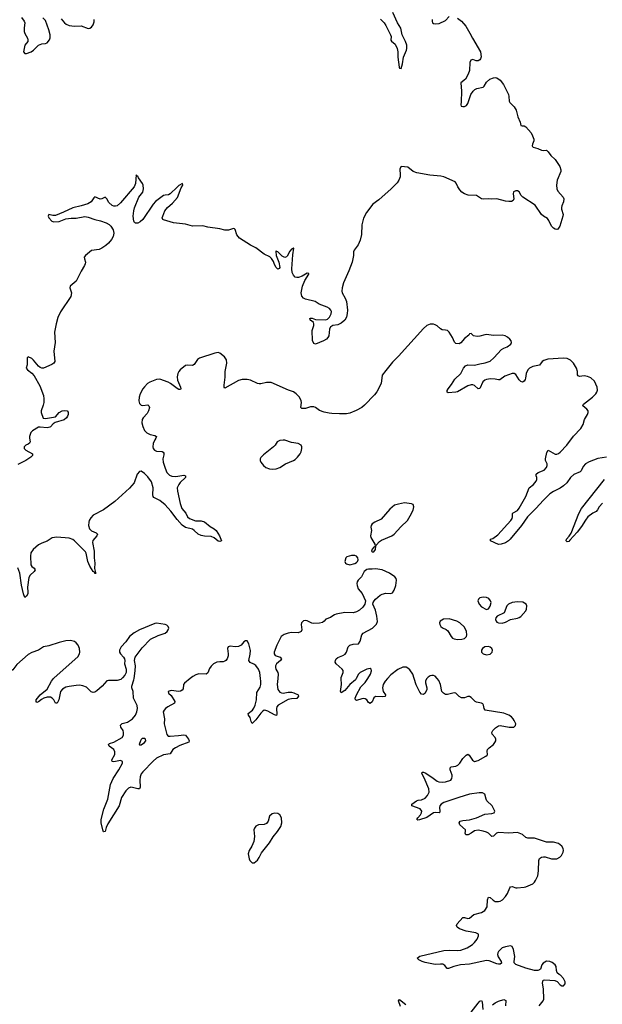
# Model space of a CAD drawing. Header units: inches. Extents: x 1603746 to 1744129, y 385869 to 533836.
# Tile 91 of 105: x 1626350 to 1633162, y 506189 to 517707. Entities that reach past the tile are written whole.
import ezdxf

# ---------------------------------------------------------------- set-up
doc = ezdxf.new("R2010")
doc.units = ezdxf.units.IN
doc.header["$MEASUREMENT"] = 0
for name, color, linetype in [('B6520', 7, 'Continuous'), ('B6521', 7, 'Continuous'), ('B6530', 7, 'Continuous'), ('B6531', 7, 'Continuous')]:
    doc.layers.add(name, color=color, linetype=linetype)

msp = doc.modelspace()

# ---------------------------------------------------------------- linework, layer by layer
at = {"layer": 'B6520', "color": 6, "elevation": 400}
for points in [[(1627545, 510000), (1627532, 509988), (1627490, 509975), (1627390, 509976), (1627370, 509971), (1627314, 509910), (1627250, 509856), (1627230, 509842), (1627210, 509838), (1627184, 509844), (1627130, 509897), (1627090, 509916), (1627050, 509921), (1627010, 509919), (1626930, 509908), (1626890, 509897), (1626850, 509874), (1626829, 509850), (1626822, 509830), (1626809, 509751), (1626790, 509713), (1626770, 509713), (1626750, 509750), (1626730, 509771), (1626710, 509782), (1626670, 509780), (1626634, 509770), (1626604, 509756), (1626570, 509726), (1626550, 509719), (1626543, 509730), (1626543, 509750), (1626590, 509811), (1626670, 509877), (1626722, 509970), (1626745, 510000)], [(1628345, 510000), (1628276, 509944), (1628267, 509930), (1628261, 509879), (1628250, 509863), (1628230, 509853), (1628210, 509850), (1628122, 509858), (1628088, 509850), (1628091, 509830), (1628121, 509801), (1628164, 509730), (1628160, 509710), (1628083, 509670), (1628056, 509650), (1628038, 509630), (1628029, 509610), (1628044, 509530), (1628040, 509470), (1628070, 509346), (1628087, 509327), (1628110, 509324), (1628208, 509332), (1628270, 509343), (1628290, 509339), (1628323, 509290), (1628331, 509270), (1628326, 509254), (1628224, 509216), (1628170, 509190), (1628142, 509170), (1628110, 509119), (1628030, 509106), (1627950, 509070), (1627910, 509035), (1627789, 508910), (1627770, 508886), (1627757, 508850), (1627754, 508810), (1627759, 508730), (1627750, 508710), (1627730, 508710), (1627670, 508727), (1627650, 508728), (1627623, 508717), (1627590, 508686), (1627542, 508610), (1627513, 508510), (1627379, 508301), (1627362, 508258), (1627350, 508209), (1627334, 508206), (1627330, 508205), (1627322, 508230), (1627302, 508310), (1627304, 508350), (1627334, 508470), (1627382, 508590), (1627410, 508762), (1627443, 508830), (1627510, 508930), (1627551, 509010), (1627553, 509030), (1627530, 509040), (1627450, 509027), (1627430, 509030), (1627427, 509050), (1627462, 509110), (1627463, 509143), (1627449, 509169), (1627397, 509210), (1627387, 509230), (1627399, 509241), (1627450, 509256), (1627550, 509309), (1627562, 509338), (1627564, 509370), (1627558, 509390), (1627532, 509430), (1627530, 509456), (1627547, 509473), (1627610, 509488), (1627669, 509530), (1627706, 509570), (1627721, 509610), (1627728, 509650), (1627724, 509684), (1627681, 509770), (1627678, 509850), (1627662, 509890), (1627662, 509910), (1627684, 509984), (1627687, 510000)], [(1629367, 510000), (1629360, 509930), (1629367, 509870), (1629390, 509840), (1629410, 509831), (1629430, 509829), (1629490, 509839), (1629530, 509839), (1629554, 509834), (1629608, 509810), (1629612, 509792), (1629592, 509768), (1629530, 509762), (1629490, 509753), (1629373, 509687), (1629358, 509670), (1629352, 509650), (1629357, 509583), (1629353, 509567), (1629330, 509575), (1629250, 509620), (1629230, 509627), (1629210, 509628), (1629190, 509616), (1629170, 509596), (1629110, 509515), (1629070, 509473), (1629057, 509497), (1629044, 509544), (1629025, 509570), (1629021, 509590), (1629071, 509629), (1629088, 509652), (1629105, 509690), (1629118, 509750), (1629123, 509837), (1629162, 509898), (1629170, 509930), (1629171, 509969), (1629167, 510000)]]:
    msp.add_lwpolyline(points, dxfattribs=at)
at = {"layer": 'B6520', "color": 6}
for points, elevation in [([(1627810, 509300), (1627783, 509297), (1627770, 509286), (1627761, 509270), (1627748, 509228), (1627750, 509225), (1627770, 509226), (1627809, 509250), (1627824, 509270), (1627822, 509290)], 400), ([(1629330, 508426), (1629302, 508418), (1629271, 508389), (1629254, 508330), (1629236, 508304), (1629210, 508294), (1629141, 508290), (1629110, 508272), (1629094, 508250), (1629086, 508230), (1629096, 508150), (1629086, 508094), (1629063, 508037), (1629034, 507990), (1629022, 507950), (1629032, 507892), (1629042, 507870), (1629070, 507844), (1629090, 507844), (1629130, 507875), (1629150, 507905), (1629178, 507962), (1629270, 508077), (1629313, 508147), (1629366, 508210), (1629403, 508270), (1629414, 508310), (1629410, 508369), (1629390, 508407), (1629370, 508422)], 500)]:
    msp.add_lwpolyline(points, close=True, dxfattribs=dict(at, elevation=elevation))
at = {"layer": 'B6521', "color": 6}
for points, elevation in [([(1626370, 517734), (1626403, 517690), (1626409, 517670), (1626401, 517610), (1626403, 517570), (1626410, 517547), (1626443, 517490), (1626446, 517470), (1626444, 517450), (1626409, 517410), (1626396, 517330), (1626411, 517311), (1626431, 517311), (1626483, 517330), (1626510, 517350), (1626571, 517409), (1626610, 517426), (1626650, 517428), (1626670, 517436), (1626699, 517470), (1626707, 517493), (1626708, 517530), (1626692, 517590), (1626650, 517697), (1626622, 517730)], 400), ([(1626836, 517716), (1626872, 517670), (1626894, 517654), (1626930, 517639), (1626990, 517630), (1627070, 517634), (1627150, 517605), (1627170, 517607), (1627190, 517618), (1627210, 517645), (1627219, 517681), (1627219, 517710)], 400), ([(1630000, 514122), (1629986, 514114), (1629973, 514087), (1629963, 514010), (1629954, 513990), (1629938, 513970), (1629904, 513950), (1629810, 513911), (1629790, 513919), (1629773, 513953), (1629770, 514070), (1629790, 514130), (1629790, 514150), (1629786, 514166), (1629764, 514184), (1629749, 514190), (1629743, 514210), (1629750, 514216), (1629770, 514214), (1629810, 514200), (1629930, 514195), (1629950, 514203), (1629973, 514227), (1629993, 514267), (1629995, 514295), (1629990, 514310), (1629973, 514330), (1629945, 514345), (1629850, 514379), (1629805, 514410), (1629690, 514438), (1629669, 514449), (1629651, 514471), (1629640, 514510), (1629655, 514590), (1629685, 514655), (1629732, 514732), (1629730, 514739), (1629710, 514740), (1629652, 514708), (1629610, 514693), (1629591, 514691), (1629570, 514696), (1629550, 514717), (1629537, 514750), (1629532, 514792), (1629542, 514958), (1629554, 515034), (1629550, 515036), (1629530, 515023), (1629510, 514998), (1629478, 514942), (1629470, 514932), (1629450, 514924), (1629419, 514939), (1629370, 514990), (1629355, 514995), (1629350, 515002), (1629346, 514994), (1629350, 514950), (1629379, 514870), (1629390, 514810), (1629384, 514796), (1629370, 514790), (1629348, 514810), (1629330, 514843), (1629318, 514878), (1629295, 514915), (1629273, 514933), (1629210, 514964), (1629110, 515039), (1629050, 515070), (1628920, 515150), (1628890, 515190), (1628871, 515251), (1628860, 515260), (1628850, 515264), (1628790, 515246), (1628750, 515245), (1628690, 515260), (1628550, 515281), (1628490, 515297), (1628370, 515293), (1628290, 515314), (1628150, 515331), (1628030, 515364), (1628023, 515370), (1628017, 515390), (1628022, 515410), (1628049, 515470), (1628077, 515510), (1628138, 515562), (1628194, 515626), (1628240, 515740), (1628256, 515770), (1628252, 515790), (1628210, 515766), (1628190, 515749), (1628110, 515668), (1628090, 515659), (1628050, 515656), (1628030, 515649), (1627939, 515581), (1627912, 515548), (1627791, 515370), (1627759, 515341), (1627730, 515326), (1627706, 515327), (1627694, 515334), (1627685, 515350), (1627678, 515410), (1627683, 515470), (1627693, 515507), (1627745, 515630), (1627791, 515690), (1627798, 515730), (1627792, 515770), (1627784, 515790), (1627738, 515858), (1627730, 515878), (1627721, 515881), (1627710, 515893), (1627704, 515790), (1627689, 515750), (1627530, 515564), (1627490, 515531), (1627470, 515524), (1627450, 515526), (1627430, 515533), (1627391, 515570), (1627370, 515610), (1627350, 515630), (1627310, 515612), (1627290, 515609), (1627230, 515635), (1627217, 515623), (1627185, 515575), (1627148, 515552), (1627070, 515528), (1626970, 515506), (1626864, 515456), (1626770, 515417), (1626737, 515417), (1626690, 515428), (1626682, 515410), (1626690, 515390), (1626726, 515350), (1626750, 515342), (1626810, 515348), (1626890, 515378), (1626950, 515386), (1627010, 515387), (1627110, 515403), (1627150, 515397), (1627230, 515370), (1627295, 515355), (1627363, 515330), (1627395, 515310), (1627414, 515290), (1627441, 515250), (1627450, 515210), (1627443, 515170), (1627425, 515135), (1627390, 515093), (1627356, 515064), (1627310, 515033), (1627280, 515020), (1627190, 515006), (1627120, 514950), (1627105, 514930), (1627106, 514910), (1627119, 514870), (1627117, 514850), (1627108, 514830), (1627070, 514766), (1627011, 514650), (1626939, 514590), (1626935, 514570), (1626955, 514510), (1626947, 514470), (1626828, 514290), (1626797, 514223), (1626775, 514150), (1626758, 514050), (1626765, 513930), (1626750, 513830), (1626760, 513710), (1626750, 513690), (1626727, 513673), (1626630, 513630), (1626610, 513630), (1626590, 513638), (1626570, 513653), (1626510, 513726), (1626490, 513744), (1626450, 513764), (1626438, 513750), (1626437, 513670), (1626425, 513630), (1626441, 513610), (1626492, 513572), (1626519, 513539), (1626584, 513424), (1626630, 513310), (1626634, 513270), (1626631, 513229), (1626624, 513196), (1626600, 513130), (1626600, 513110), (1626626, 513046), (1626650, 513043), (1626770, 513062), (1626810, 513110), (1626845, 513130), (1626870, 513136), (1626904, 513130), (1626917, 513117), (1626917, 513090), (1626910, 513070), (1626896, 513050), (1626870, 513028), (1626764, 512996), (1626741, 512979), (1626710, 512943), (1626701, 512939), (1626670, 512933), (1626590, 512941), (1626570, 512939), (1626501, 512899), (1626482, 512878), (1626466, 512830), (1626464, 512810), (1626471, 512770), (1626465, 512755), (1626450, 512742), (1626422, 512730), (1626402, 512710), (1626402, 512690), (1626420, 512670), (1626500, 512630), (1626499, 512610), (1626480, 512590), (1626421, 512550), (1626330, 512503)], 300), ([(1630000, 513101), (1629970, 513103), (1629910, 513117), (1629857, 513137), (1629810, 513171), (1629790, 513180), (1629750, 513180), (1629690, 513160), (1629650, 513157), (1629638, 513170), (1629645, 513230), (1629641, 513250), (1629620, 513290), (1629584, 513330), (1629550, 513352), (1629493, 513373), (1629290, 513462), (1629236, 513464), (1629170, 513448), (1629150, 513448), (1629130, 513452), (1629050, 513492), (1629010, 513498), (1628950, 513497), (1628910, 513485), (1628750, 513395), (1628741, 513410), (1628741, 513430), (1628754, 513526), (1628754, 513590), (1628772, 513690), (1628767, 513727), (1628743, 513763), (1628690, 513807), (1628670, 513812), (1628630, 513807), (1628454, 513746), (1628430, 513730), (1628390, 513675), (1628370, 513660), (1628310, 513667), (1628290, 513663), (1628227, 513613), (1628209, 513591), (1628199, 513570), (1628191, 513530), (1628197, 513490), (1628232, 513410), (1628235, 513390), (1628230, 513381), (1628210, 513381), (1628190, 513393), (1628113, 513453), (1628087, 513467), (1627990, 513500), (1627950, 513498), (1627870, 513467), (1627846, 513450), (1627810, 513413), (1627790, 513389), (1627758, 513330), (1627746, 513290), (1627742, 513250), (1627750, 513216), (1627770, 513199), (1627790, 513194), (1627850, 513203), (1627861, 513190), (1627866, 513170), (1627857, 513130), (1627839, 513101), (1627794, 513050), (1627783, 513030), (1627780, 512990), (1627790, 512950), (1627810, 512902), (1627836, 512876), (1627876, 512856), (1627930, 512844), (1627948, 512830), (1627942, 512810), (1627929, 512791), (1627912, 512750), (1627907, 512710), (1627911, 512691), (1627927, 512670), (1627950, 512658), (1628014, 512654), (1628029, 512649), (1628037, 512637), (1628037, 512617), (1628025, 512570), (1628028, 512530), (1628050, 512461), (1628072, 512410), (1628100, 512380), (1628130, 512366), (1628175, 512365), (1628270, 512377), (1628288, 512370), (1628289, 512350), (1628225, 512295), (1628209, 512270), (1628193, 512230), (1628195, 512190), (1628226, 512046), (1628246, 511990), (1628294, 511934), (1628313, 511890), (1628334, 511870), (1628405, 511845), (1628470, 511846), (1628510, 511834), (1628578, 511778), (1628623, 511750), (1628646, 511730), (1628687, 511670), (1628710, 511610), (1628690, 511604), (1628670, 511605), (1628624, 511644), (1628590, 511661), (1628510, 511665), (1628470, 511675), (1628438, 511690), (1628392, 511732), (1628370, 511746), (1628290, 511767), (1628250, 511793), (1628190, 511860), (1628118, 511958), (1628050, 512030), (1627990, 512082), (1627918, 512118), (1627909, 512129), (1627908, 512148), (1627909, 512230), (1627890, 512299), (1627850, 512359), (1627810, 512398), (1627770, 512425), (1627750, 512422), (1627724, 512390), (1627687, 512290), (1627633, 512227), (1627462, 512070), (1627330, 511974), (1627211, 511910), (1627180, 511880), (1627163, 511850), (1627157, 511830), (1627154, 511790), (1627167, 511750), (1627189, 511729), (1627245, 511705), (1627261, 511690), (1627253, 511670), (1627207, 511613), (1627202, 511590), (1627221, 511490), (1627220, 511410), (1627228, 511350), (1627226, 511286), (1627238, 511242), (1627236, 511236), (1627241, 511230), (1627230, 511227), (1627223, 511243), (1627210, 511251), (1627170, 511316), (1627148, 511370), (1627128, 511468), (1627121, 511481), (1626992, 511612), (1626970, 511627), (1626930, 511640), (1626786, 511654), (1626730, 511647), (1626670, 511608), (1626610, 511585), (1626570, 511562), (1626508, 511510), (1626482, 511470), (1626476, 511430), (1626480, 511330), (1626491, 511311), (1626518, 511290), (1626529, 511270), (1626518, 511250), (1626471, 511209), (1626458, 511182), (1626442, 511070), (1626447, 511010), (1626444, 510990), (1626430, 510962), (1626410, 510948), (1626395, 510990), (1626372, 511092), (1626351, 511231), (1626330, 511293)], 300), ([(1630000, 510724), (1629986, 510714), (1629930, 510694), (1629911, 510669), (1629890, 510655), (1629854, 510646), (1629790, 510642), (1629767, 510647), (1629710, 510676), (1629690, 510678), (1629670, 510674), (1629655, 510665), (1629645, 510650), (1629642, 510630), (1629648, 510570), (1629642, 510550), (1629635, 510545), (1629606, 510534), (1629530, 510537), (1629489, 510531), (1629444, 510516), (1629409, 510490), (1629355, 510390), (1629326, 510310), (1629326, 510290), (1629339, 510270), (1629396, 510250), (1629413, 510230), (1629398, 510210), (1629353, 510170), (1629343, 510150), (1629341, 510130), (1629345, 510110), (1629368, 510070), (1629371, 510050), (1629367, 510000)], 400), ([(1627687, 510000), (1627702, 510090), (1627703, 510150), (1627691, 510210), (1627700, 510250), (1627782, 510358), (1627881, 510459), (1627970, 510505), (1628050, 510530), (1628076, 510550), (1628088, 510570), (1628092, 510590), (1628088, 510608), (1628070, 510624), (1628052, 510632), (1627950, 510649), (1627930, 510645), (1627750, 510570), (1627690, 510535), (1627634, 510490), (1627592, 510428), (1627537, 510370), (1627517, 510330), (1627518, 510310), (1627528, 510290), (1627565, 510250), (1627576, 510230), (1627579, 510210), (1627574, 510170), (1627596, 510110), (1627596, 510096), (1627593, 510070), (1627579, 510041), (1627553, 510007), (1627545, 510000)], 400), ([(1626745, 510000), (1626752, 510008), (1627030, 510255), (1627050, 510290), (1627053, 510310), (1627051, 510350), (1627034, 510390), (1627010, 510419), (1626990, 510433), (1626944, 510444), (1626890, 510441), (1626810, 510422), (1626690, 510381), (1626630, 510370), (1626570, 510332), (1626490, 510305), (1626450, 510282), (1626316, 510164), (1626270, 510103), (1626213, 510067), (1626171, 510030), (1626147, 510000)], 400), ([(1629167, 510000), (1629158, 510070), (1629142, 510110), (1629110, 510152), (1629089, 510169), (1629046, 510186), (1629030, 510210), (1629046, 510286), (1629048, 510328), (1629030, 510405), (1629010, 510441), (1628990, 510441), (1628970, 510428), (1628938, 510390), (1628910, 510376), (1628870, 510371), (1628810, 510378), (1628788, 510372), (1628779, 510350), (1628788, 510290), (1628787, 510267), (1628776, 510230), (1628760, 510210), (1628750, 510202), (1628730, 510197), (1628690, 510197), (1628655, 510190), (1628615, 510170), (1628590, 510146), (1628570, 510118), (1628550, 510065), (1628530, 510051), (1628446, 510054), (1628410, 510044), (1628375, 510025), (1628345, 510000)], 400)]:
    msp.add_lwpolyline(points, dxfattribs=dict(at, elevation=elevation))
at = {"layer": 'B6521', "color": 6, "elevation": 400}
msp.add_lwpolyline([(1629430, 512790), (1629390, 512785), (1629361, 512770), (1629337, 512730), (1629318, 512710), (1629202, 512618), (1629170, 512586), (1629163, 512570), (1629163, 512550), (1629170, 512530), (1629202, 512490), (1629230, 512469), (1629270, 512454), (1629310, 512450), (1629350, 512454), (1629390, 512469), (1629457, 512510), (1629550, 512549), (1629570, 512561), (1629600, 512590), (1629630, 512628), (1629641, 512650), (1629650, 512690), (1629650, 512710), (1629643, 512730), (1629608, 512748), (1629530, 512760), (1629450, 512787)], close=True, dxfattribs=at)
at = {"layer": 'B6530', "color": 6, "elevation": 400}
for points in [[(1630286, 510000), (1630277, 509983), (1630210, 509929), (1630150, 509861), (1630110, 509832), (1630101, 509850), (1630113, 509930), (1630110, 510000)], [(1630651, 510000), (1630624, 509970), (1630602, 509930), (1630593, 509890), (1630600, 509850), (1630626, 509810), (1630623, 509790), (1630590, 509784), (1630509, 509791), (1630490, 509775), (1630470, 509727), (1630450, 509709), (1630430, 509721), (1630409, 509749), (1630390, 509763), (1630370, 509767), (1630350, 509764), (1630290, 509741), (1630277, 509750), (1630274, 509770), (1630288, 509810), (1630338, 509902), (1630390, 509952), (1630420, 510000)], [(1632426, 506170), (1632471, 506230), (1632477, 506250), (1632475, 506370), (1632465, 506435), (1632470, 506470), (1632490, 506476), (1632608, 506468), (1632634, 506454), (1632670, 506417), (1632690, 506404), (1632710, 506405), (1632729, 506430), (1632730, 506450), (1632710, 506492), (1632672, 506530), (1632657, 506537), (1632636, 506556), (1632626, 506586), (1632622, 506630), (1632611, 506650), (1632577, 506677), (1632550, 506691), (1632510, 506693), (1632470, 506672), (1632455, 506650), (1632439, 506601), (1632429, 506591), (1632410, 506584), (1632370, 506586), (1632270, 506611), (1632150, 506654), (1632133, 506673), (1632131, 506691), (1632139, 506750), (1632126, 506830), (1632110, 506865), (1632090, 506874), (1632030, 506863), (1631991, 506850), (1631950, 506807), (1631941, 506790), (1631938, 506770), (1631945, 506745), (1631981, 506690), (1631983, 506670), (1631970, 506658), (1631950, 506657), (1631930, 506663), (1631839, 506699), (1631810, 506701), (1631610, 506660), (1631503, 506650), (1631427, 506633), (1631366, 506606), (1631350, 506608), (1631322, 506642), (1631297, 506657), (1631270, 506660), (1631210, 506656), (1631090, 506679), (1631055, 506690), (1631016, 506710), (1630997, 506730), (1631029, 506751), (1631310, 506818), (1631370, 506824), (1631470, 506819), (1631510, 506824), (1631582, 506850), (1631646, 506890), (1631670, 506910), (1631699, 506950), (1631716, 506990), (1631714, 507010), (1631684, 507024), (1631570, 507043), (1631493, 507073), (1631464, 507090), (1631458, 507110), (1631466, 507130), (1631530, 507204), (1631550, 507206), (1631590, 507192), (1631610, 507195), (1631661, 507239), (1631750, 507264), (1631790, 507288), (1631815, 507330), (1631822, 507410), (1631830, 507441), (1631850, 507440), (1631886, 507406), (1631910, 507393), (1631950, 507390), (1631970, 507395), (1631996, 507410), (1632030, 507449), (1632054, 507486), (1632080, 507550), (1632090, 507563), (1632110, 507566), (1632150, 507553), (1632168, 507552), (1632250, 507559), (1632270, 507563), (1632350, 507600), (1632370, 507617), (1632383, 507637), (1632408, 507692), (1632417, 507750), (1632419, 507870), (1632430, 507893), (1632450, 507909), (1632474, 507914), (1632493, 507913), (1632570, 507891), (1632630, 507892), (1632665, 507910), (1632684, 507930), (1632705, 507970), (1632707, 507990), (1632703, 508010), (1632690, 508038), (1632650, 508071), (1632590, 508087), (1632510, 508087), (1632370, 508133), (1632290, 508132), (1632270, 508141), (1632230, 508177), (1632170, 508198), (1632070, 508192), (1631950, 508197), (1631925, 508190), (1631890, 508157), (1631870, 508151), (1631830, 508190), (1631810, 508202), (1631770, 508216), (1631710, 508227), (1631670, 508218), (1631630, 508189), (1631593, 508170), (1631566, 508170), (1631558, 508190), (1631564, 508210), (1631562, 508230), (1631495, 508290), (1631488, 508310), (1631499, 508330), (1631530, 508341), (1631610, 508348), (1631690, 508370), (1631790, 508414), (1631870, 508420), (1631897, 508430), (1631907, 508450), (1631874, 508510), (1631813, 508570), (1631803, 508590), (1631788, 508648), (1631763, 508663), (1631723, 508663), (1631610, 508646), (1631486, 508610), (1631310, 508548), (1631277, 508530), (1631262, 508510), (1631258, 508490), (1631264, 508450), (1631262, 508438), (1631253, 508427), (1631211, 508431), (1631190, 508428), (1631110, 508375), (1631026, 508346), (1631004, 508344), (1630994, 508350), (1631005, 508370), (1631035, 508405), (1631048, 508430), (1631053, 508450), (1631034, 508474), (1630936, 508510), (1630934, 508530), (1630990, 508569), (1631010, 508577), (1631050, 508579), (1631090, 508600), (1631119, 508630), (1631138, 508670), (1631134, 508710), (1631079, 508839), (1631051, 508890), (1631056, 508904), (1631070, 508906), (1631090, 508898), (1631170, 508847), (1631230, 508799), (1631250, 508791), (1631290, 508788), (1631330, 508792), (1631390, 508810), (1631404, 508830), (1631407, 508853), (1631406, 508870), (1631383, 508930), (1631384, 508956), (1631394, 508966), (1631450, 508975), (1631474, 508986), (1631496, 509010), (1631530, 509063), (1631570, 509105), (1631590, 509115), (1631605, 509105), (1631643, 509043), (1631670, 509030), (1631710, 509041), (1631802, 509090), (1631816, 509104), (1631820, 509110), (1631816, 509150), (1631820, 509170), (1631838, 509190), (1631889, 509230), (1631907, 509250), (1631916, 509270), (1631917, 509290), (1631911, 509310), (1631876, 509350), (1631872, 509370), (1631881, 509390), (1631915, 509425), (1631950, 509448), (1631970, 509452), (1632072, 509430), (1632128, 509430), (1632149, 509450), (1632151, 509470), (1632133, 509510), (1632119, 509530), (1632100, 509550), (1632070, 509570), (1632010, 509595), (1631791, 509631), (1631780, 509650), (1631775, 509690), (1631764, 509704), (1631751, 509711), (1631690, 509723), (1631674, 509730), (1631630, 509779), (1631610, 509789), (1631590, 509789), (1631550, 509775), (1631515, 509775), (1631488, 509790), (1631450, 509827), (1631430, 509832), (1631352, 509812), (1631330, 509815), (1631306, 509830), (1631287, 509850), (1631271, 509930), (1631250, 509976), (1631231, 510000)], [(1631111, 510000), (1631105, 509995), (1631096, 509970), (1631097, 509950), (1631112, 509892), (1631112, 509870), (1631090, 509829), (1631070, 509814), (1631050, 509816), (1631030, 509842), (1630986, 509926), (1630963, 510000)], [(1630803, 506163), (1630781, 506230), (1630790, 506244), (1630866, 506186)], [(1631630, 506097), (1631710, 506203), (1631730, 506224), (1631750, 506234), (1631757, 506217), (1631764, 506130)], [(1631879, 506181), (1631910, 506206), (1631950, 506226), (1632010, 506244), (1632033, 506233), (1632031, 506170)]]:
    msp.add_lwpolyline(points, dxfattribs=at)
at = {"layer": 'B6531', "color": 6}
for points, elevation in [([(1630570, 517713), (1630610, 517672), (1630630, 517640), (1630687, 517530), (1630692, 517510), (1630689, 517469), (1630696, 517456), (1630739, 517419), (1630764, 517370), (1630772, 517330), (1630773, 517270), (1630787, 517150), (1630790, 517140), (1630810, 517137), (1630827, 517190), (1630837, 517270), (1630871, 517350), (1630876, 517370), (1630875, 517410), (1630863, 517450), (1630823, 517530), (1630807, 517607), (1630767, 517670), (1630715, 517790)], 300), ([(1631175, 517710), (1631173, 517690), (1631178, 517670), (1631190, 517661), (1631210, 517659), (1631256, 517664), (1631330, 517699), (1631370, 517745)], 300), ([(1631470, 517726), (1631516, 517690), (1631568, 517630), (1631615, 517550), (1631643, 517490), (1631737, 517330), (1631746, 517274), (1631740, 517250), (1631730, 517236), (1631710, 517227), (1631687, 517227), (1631650, 517240), (1631625, 517235), (1631613, 517207), (1631608, 517112), (1631594, 517070), (1631561, 517010), (1631510, 516970), (1631518, 516870), (1631514, 516746), (1631508, 516710), (1631514, 516694), (1631530, 516690), (1631550, 516691), (1631576, 516704), (1631590, 516727), (1631626, 516830), (1631651, 516869), (1631671, 516889), (1631697, 516903), (1631770, 516918), (1631783, 516930), (1631810, 516977), (1631848, 517010), (1631890, 517028), (1631910, 517031), (1631930, 517028), (1631970, 517001), (1632006, 516950), (1632064, 516830), (1632071, 516809), (1632074, 516754), (1632080, 516740), (1632130, 516688), (1632157, 516650), (1632176, 516570), (1632201, 516510), (1632208, 516470), (1632224, 516464), (1632250, 516464), (1632270, 516455), (1632330, 516382), (1632348, 516350), (1632361, 516310), (1632361, 516290), (1632346, 516250), (1632342, 516230), (1632345, 516225), (1632356, 516216), (1632410, 516200), (1632450, 516179), (1632470, 516176), (1632510, 516181), (1632530, 516163), (1632559, 516119), (1632610, 516071), (1632667, 515990), (1632678, 515950), (1632677, 515930), (1632634, 515830), (1632625, 515770), (1632630, 515730), (1632641, 515701), (1632704, 515630), (1632713, 515610), (1632710, 515577), (1632690, 515530), (1632686, 515510), (1632687, 515490), (1632704, 515430), (1632702, 515410), (1632667, 515290), (1632642, 515258), (1632630, 515251), (1632610, 515256), (1632590, 515269), (1632570, 515290), (1632539, 515359), (1632522, 515382), (1632476, 515410), (1632453, 515430), (1632376, 515536), (1632232, 515630), (1632214, 515650), (1632190, 515692), (1632170, 515704), (1632150, 515705), (1632125, 515695), (1632121, 515670), (1632128, 515610), (1632121, 515590), (1632099, 515581), (1632070, 515579), (1632030, 515584), (1631930, 515611), (1631870, 515606), (1631830, 515612), (1631768, 515608), (1631750, 515613), (1631690, 515649), (1631593, 515653), (1631550, 515670), (1631521, 515690), (1631496, 515716), (1631473, 515750), (1631454, 515794), (1631442, 515810), (1631310, 515868), (1631275, 515875), (1631147, 515887), (1630995, 515915), (1630950, 515930), (1630890, 515981), (1630810, 515989), (1630796, 515964), (1630800, 515890), (1630797, 515870), (1630782, 515830), (1630762, 515798), (1630692, 515728), (1630550, 515598), (1630481, 515550), (1630406, 515450), (1630370, 515385), (1630352, 515308), (1630346, 515194), (1630332, 515128), (1630308, 515072), (1630260, 515010), (1630254, 514990), (1630255, 514950), (1630237, 514870), (1630200, 514770), (1630138, 514630), (1630121, 514570), (1630118, 514530), (1630120, 514510), (1630156, 514450), (1630171, 514410), (1630184, 514310), (1630181, 514270), (1630170, 514229), (1630150, 514193), (1630110, 514156), (1630070, 514139), (1630010, 514128), (1630000, 514122)], 300), ([(1633210, 512589), (1633110, 512572), (1633010, 512534), (1632965, 512510), (1632938, 512482), (1632916, 512430), (1632904, 512416), (1632830, 512387), (1632790, 512350), (1632747, 512290), (1632710, 512253), (1632670, 512226), (1632590, 512189), (1632550, 512160), (1632473, 512087), (1632386, 511990), (1632287, 511893), (1632217, 511790), (1632086, 511630), (1632064, 511610), (1632030, 511589), (1631980, 511570), (1631950, 511568), (1631856, 511610), (1631854, 511630), (1631882, 511638), (1631939, 511681), (1632093, 511847), (1632107, 511870), (1632113, 511890), (1632113, 511930), (1632121, 511939), (1632170, 511967), (1632190, 511991), (1632270, 512130), (1632309, 512230), (1632359, 512270), (1632388, 512310), (1632397, 512330), (1632397, 512350), (1632390, 512370), (1632389, 512391), (1632411, 512409), (1632482, 512438), (1632510, 512470), (1632518, 512490), (1632517, 512510), (1632499, 512550), (1632498, 512570), (1632515, 512645), (1632529, 512671), (1632610, 512626), (1632630, 512625), (1632650, 512632), (1632670, 512647), (1632749, 512730), (1632826, 512834), (1632910, 512926), (1632938, 512970), (1632954, 513030), (1632991, 513089), (1632997, 513110), (1632996, 513130), (1632983, 513150), (1632935, 513190), (1632943, 513210), (1633049, 513290), (1633088, 513330), (1633100, 513350), (1633107, 513373), (1633103, 513410), (1633070, 513478), (1633030, 513516), (1632990, 513535), (1632950, 513541), (1632895, 513535), (1632881, 513541), (1632873, 513553), (1632872, 513590), (1632862, 513630), (1632827, 513690), (1632790, 513726), (1632750, 513744), (1632709, 513749), (1632525, 513735), (1632478, 513722), (1632460, 513710), (1632430, 513667), (1632349, 513650), (1632311, 513630), (1632290, 513611), (1632271, 513570), (1632266, 513514), (1632261, 513499), (1632250, 513479), (1632230, 513465), (1632210, 513473), (1632190, 513496), (1632150, 513556), (1632130, 513568), (1632110, 513569), (1632023, 513537), (1631964, 513496), (1631950, 513494), (1631910, 513502), (1631856, 513504), (1631810, 513499), (1631790, 513491), (1631767, 513470), (1631729, 513391), (1631710, 513388), (1631670, 513428), (1631650, 513437), (1631630, 513437), (1631590, 513425), (1631470, 513355), (1631449, 513349), (1631362, 513342), (1631349, 513350), (1631350, 513370), (1631361, 513390), (1631401, 513439), (1631440, 513500), (1631509, 513570), (1631539, 513630), (1631562, 513658), (1631590, 513671), (1631670, 513666), (1631730, 513682), (1631793, 513693), (1631850, 513714), (1631895, 513750), (1631983, 513850), (1632010, 513866), (1632050, 513882), (1632091, 513910), (1632100, 513930), (1632096, 513950), (1632082, 513970), (1632054, 513994), (1632025, 514010), (1631990, 514018), (1631890, 514013), (1631810, 514024), (1631790, 514022), (1631730, 514003), (1631700, 514000), (1631657, 514010), (1631630, 514035), (1631610, 514034), (1631602, 514018), (1631550, 513977), (1631510, 513925), (1631490, 513917), (1631450, 513921), (1631433, 513933), (1631410, 513990), (1631372, 514052), (1631352, 514070), (1631330, 514077), (1631290, 514079), (1631270, 514091), (1631230, 514127), (1631210, 514138), (1631190, 514144), (1631150, 514145), (1631110, 514130), (1631070, 514096), (1630779, 513770), (1630710, 513701), (1630630, 513605), (1630590, 513550), (1630578, 513450), (1630527, 513353), (1630500, 513320), (1630383, 513197), (1630350, 513171), (1630285, 513135), (1630210, 513104), (1630170, 513097), (1630090, 513097), (1630000, 513101)], 300), ([(1633164, 512050), (1633126, 512010), (1633106, 511974), (1633090, 511954), (1633050, 511936), (1632995, 511890), (1632966, 511854), (1632921, 511779), (1632870, 511711), (1632781, 511619), (1632770, 511601), (1632750, 511598), (1632740, 511610), (1632744, 511630), (1632776, 511664), (1632799, 511701), (1632889, 511931), (1632919, 511990), (1633190, 512330)], 300), ([(1630110, 510000), (1630110, 510010), (1630131, 510070), (1630132, 510092), (1630122, 510110), (1630050, 510173), (1630040, 510190), (1630042, 510210), (1630052, 510230), (1630070, 510245), (1630130, 510268), (1630154, 510286), (1630170, 510310), (1630189, 510370), (1630210, 510389), (1630250, 510402), (1630310, 510407), (1630330, 510436), (1630352, 510510), (1630366, 510530), (1630476, 510590), (1630523, 510637), (1630532, 510668), (1630527, 510730), (1630510, 510799), (1630479, 510870), (1630482, 510890), (1630493, 510910), (1630512, 510928), (1630566, 510974), (1630590, 510988), (1630630, 510998), (1630690, 510996), (1630710, 511002), (1630730, 511034), (1630749, 511090), (1630755, 511150), (1630754, 511170), (1630736, 511190), (1630674, 511234), (1630590, 511273), (1630510, 511284), (1630470, 511278), (1630430, 511281), (1630410, 511276), (1630376, 511250), (1630345, 511190), (1630309, 511150), (1630297, 511130), (1630293, 511110), (1630295, 511090), (1630309, 511050), (1630353, 510993), (1630392, 510910), (1630384, 510870), (1630364, 510836), (1630322, 510798), (1630290, 510780), (1630250, 510770), (1630150, 510772), (1630050, 510753), (1630030, 510745), (1630000, 510724)], 400), ([(1630420, 510000), (1630451, 510050), (1630464, 510090), (1630459, 510110), (1630450, 510116), (1630410, 510110), (1630333, 510070), (1630313, 510050), (1630286, 510000)], 400), ([(1630963, 510000), (1630947, 510050), (1630910, 510103), (1630890, 510122), (1630870, 510133), (1630830, 510132), (1630770, 510104), (1630690, 510042), (1630651, 510000)], 400), ([(1631231, 510000), (1631210, 510027), (1631190, 510037), (1631170, 510037), (1631150, 510030), (1631125, 510015), (1631111, 510000)], 400)]:
    msp.add_lwpolyline(points, dxfattribs=dict(at, elevation=elevation))
at = {"layer": 'B6531', "color": 6, "elevation": 400}
for points in [[(1630850, 512054), (1630779, 512041), (1630734, 512026), (1630677, 511983), (1630577, 511863), (1630503, 511830), (1630472, 511810), (1630458, 511790), (1630455, 511770), (1630463, 511730), (1630451, 511670), (1630457, 511650), (1630501, 511570), (1630505, 511550), (1630500, 511540), (1630490, 511535), (1630470, 511513), (1630464, 511490), (1630470, 511483), (1630490, 511481), (1630511, 511510), (1630513, 511547), (1630519, 511561), (1630557, 511603), (1630581, 511619), (1630703, 511670), (1630730, 511687), (1630805, 511775), (1630884, 511850), (1630917, 511903), (1630949, 511970), (1630957, 512010), (1630950, 512034), (1630930, 512044)], [(1630230, 511440), (1630176, 511424), (1630162, 511410), (1630151, 511370), (1630159, 511350), (1630170, 511342), (1630210, 511331), (1630270, 511346), (1630290, 511357), (1630301, 511370), (1630307, 511390), (1630304, 511410), (1630290, 511432), (1630270, 511439)], [(1631768, 510952), (1631730, 510944), (1631715, 510930), (1631709, 510910), (1631721, 510870), (1631750, 510840), (1631810, 510808), (1631830, 510815), (1631850, 510847), (1631862, 510890), (1631857, 510910), (1631835, 510935), (1631807, 510947)], [(1632170, 510899), (1632110, 510889), (1632065, 510870), (1632045, 510850), (1632014, 510770), (1631932, 510730), (1631916, 510710), (1631914, 510690), (1631922, 510670), (1631930, 510661), (1631950, 510650), (1631990, 510649), (1632030, 510661), (1632090, 510690), (1632170, 510706), (1632190, 510712), (1632210, 510725), (1632268, 510790), (1632278, 510810), (1632280, 510850), (1632271, 510870), (1632232, 510892)], [(1631370, 510700), (1631307, 510693), (1631265, 510670), (1631258, 510650), (1631263, 510630), (1631276, 510610), (1631294, 510594), (1631335, 510575), (1631358, 510558), (1631395, 510490), (1631412, 510472), (1631430, 510463), (1631470, 510457), (1631519, 510461), (1631550, 510469), (1631574, 510490), (1631579, 510510), (1631574, 510550), (1631550, 510599), (1631498, 510650), (1631461, 510670)], [(1631830, 510373), (1631790, 510370), (1631763, 510350), (1631750, 510330), (1631750, 510310), (1631770, 510287), (1631810, 510278), (1631850, 510286), (1631873, 510307), (1631879, 510330), (1631872, 510350), (1631850, 510368)]]:
    msp.add_lwpolyline(points, close=True, dxfattribs=at)

doc.saveas('drawing.dxf')
